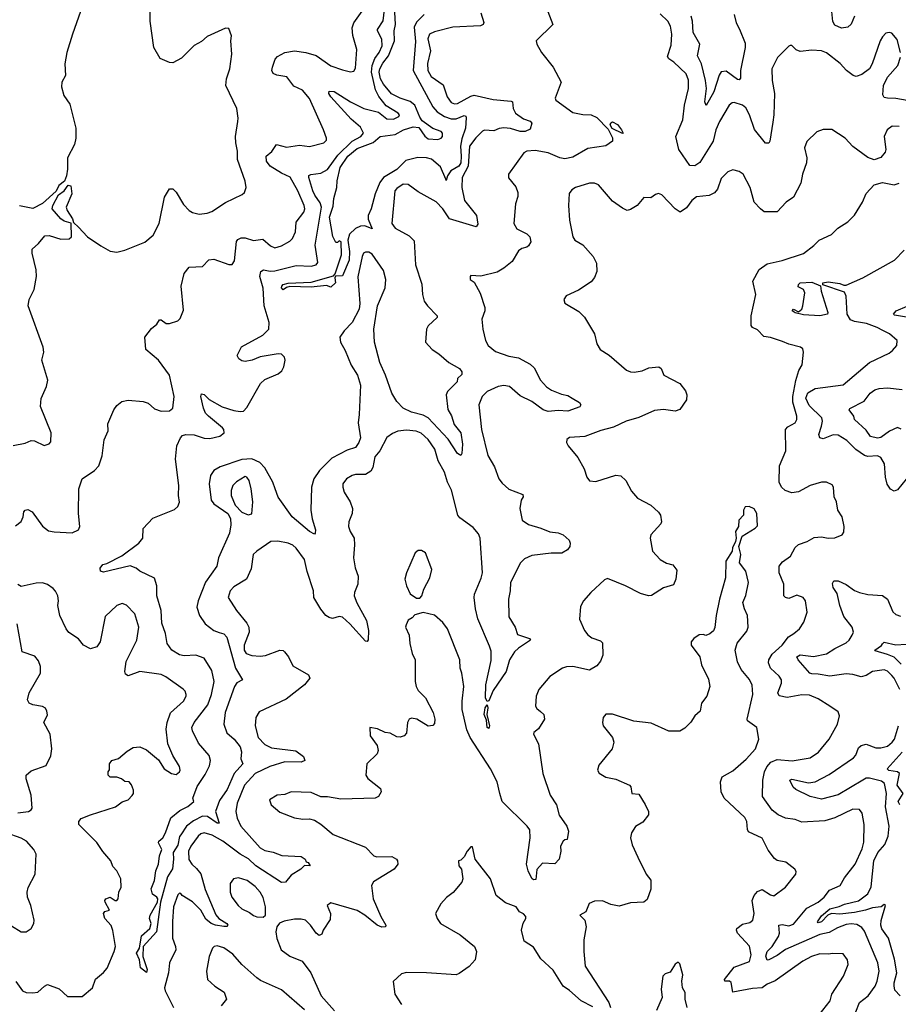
# Model space of a CAD drawing. Extents: x 2056909 to 2160450, y 827444 to 1016825.
# Tile 159 of 256: x 2127776 to 2133111, y 879394 to 885374. Entities that reach past the tile are written whole.
import ezdxf

# ---------------------------------------------------------------- set-up
doc = ezdxf.new("R2010")
doc.units = 0

msp = doc.modelspace()

# ---------------------------------------------------------------- linework, layer by layer
at = {"layer": '0CON10XD'}
for points in [[(2128216, 885625), (2128095.8, 885285), (2128062.5, 885175), (2128050, 885105), (2128052.9, 885035), (2128031.5, 884995), (2128030, 884965), (2128043.2, 884913.2), (2128080.8, 884860.8), (2128116, 884715), (2128115.7, 884655), (2128108, 884615), (2128065.8, 884534.2), (2128066, 884466), (2128059.4, 884425), (2128047.6, 884392.4), (2128012.7, 884367.3), (2127997.5, 884332.5), (2127913.2, 884256.8), (2127855, 884226.2), (2127775, 884243.3)], [(2129100.6, 884755), (2129102.9, 884775), (2129093.4, 884833.4), (2129028.1, 884975), (2129031.4, 885015), (2129052, 885075), (2129063.3, 885165), (2129057.5, 885245), (2129062.5, 885275), (2129045, 885320), (2129025, 885322.5), (2128915, 885272), (2128879.7, 885240.3), (2128835, 885217.5), (2128759.1, 885140.9), (2128705, 885111.1), (2128685, 885112.9), (2128627.6, 885137.6), (2128590.5, 885205), (2128567.3, 885365), (2128568.1, 885475)], [(2130956, 885495), (2131012.5, 885345), (2130912.5, 885245), (2130916.2, 885225), (2130944.4, 885175), (2131014.2, 885085), (2131063.8, 884995), (2131026.7, 884896.7), (2131031.2, 884885), (2131135, 884810), (2131195, 884797.1), (2131246.4, 884796.4), (2131280.6, 884780.6), (2131348.9, 884708.9), (2131375.4, 884655.4), (2131375.7, 884635), (2131335, 884607.5), (2131225, 884592.1), (2131135, 884538.9), (2131085, 884528.9), (2131056, 884535), (2130985, 884564.6), (2130905, 884578.9), (2130855.7, 884574.3), (2130836.7, 884565), (2130743.8, 884435), (2130744.1, 884414.1), (2130787.6, 884357.6), (2130800.6, 884325), (2130800.9, 884299.1), (2130785.6, 884254.4), (2130775.8, 884135), (2130794.5, 884104.5), (2130855, 884074), (2130873.8, 884055), (2130878.6, 884025), (2130865, 884000), (2130855, 883991.2), (2130825, 883984.2), (2130805, 883969.4), (2130765.4, 883904.6), (2130716, 883864), (2130675, 883841.1), (2130575, 883816.7), (2130515, 883820), (2130510, 883815), (2130510, 883795), (2130535, 883780), (2130572.7, 883712.7), (2130599.2, 883625), (2130599.2, 883605), (2130581.9, 883555), (2130588.1, 883495), (2130604.4, 883424.4), (2130620, 883395), (2130665, 883358.1), (2130745, 883330), (2130805, 883320.6), (2130875, 883281.4), (2130899.8, 883259.8), (2130937.5, 883185), (2130975, 883144.4), (2131005, 883124.6), (2131065, 883098.9), (2131105, 883090.8), (2131131.2, 883075), (2131175, 883048), (2131182, 883035), (2131176.7, 883023.3), (2131105, 882996.8), (2131045, 883000.8), (2130985, 882994.1), (2130954.3, 883005), (2130885.6, 883055.6), (2130815, 883089.1), (2130750, 883145), (2130715, 883152), (2130680, 883145), (2130614, 883116), (2130584.6, 883085), (2130564.4, 883035), (2130580.8, 882885), (2130617.4, 882727.4), (2130658.1, 882658.1), (2130685.5, 882585.5), (2130705, 882558), (2130745, 882522.5), (2130830.7, 882490.7), (2130833.3, 882475), (2130821.2, 882455), (2130813.3, 882405), (2130825.8, 882335), (2130865, 882307.5), (2130940, 882285), (2130995, 882264.2), (2131045, 882257.1), (2131075.7, 882245.7), (2131113.1, 882213.1), (2131118.6, 882195), (2131115.7, 882175), (2131102, 882155), (2131067.2, 882132.8), (2131003.7, 882133.7), (2130885, 882120), (2130841.1, 882098.9), (2130817.5, 882075), (2130756.4, 881955), (2130754.6, 881905.4), (2130744.5, 881854.5), (2130746.6, 881746.6), (2130784.4, 881685), (2130799.1, 881639.1), (2130871.2, 881615), (2130878, 881605), (2130803.5, 881556.5), (2130780.9, 881535), (2130749.4, 881485), (2130730, 881415), (2130649.8, 881300.2), (2130625, 881238), (2130615, 881232.5), (2130604.1, 881255), (2130606.1, 881335), (2130638.7, 881481.3), (2130637.7, 881537.7), (2130629.3, 881569.3), (2130556.9, 881735), (2130542.9, 881795), (2130536.2, 881865), (2130538.2, 881885), (2130578.3, 881981.7), (2130585.7, 882014.3), (2130572.7, 882225), (2130560.6, 882250.6), (2130528.9, 882288.9), (2130448.4, 882348.4), (2130435.4, 882365), (2130397.1, 882517.1), (2130373.4, 882565), (2130355, 882625.5), (2130317.1, 882695), (2130296.4, 882766.3), (2130255, 882824.4), (2130212.8, 882862.8), (2130183.9, 882873.9), (2130125, 882880.4), (2130072.5, 882875), (2130039.3, 882860.7), (2130004.6, 882835.4), (2129962.9, 882755), (2129931.5, 882718.5), (2129920, 882655), (2129907.8, 882632.2), (2129875, 882612.5), (2129815, 882611.1), (2129793.8, 882605), (2129760, 882585), (2129738.6, 882555), (2129736.9, 882535), (2129745, 882503.3), (2129782.5, 882445), (2129795.8, 882405), (2129794.3, 882375), (2129774.4, 882325), (2129771.4, 882295), (2129781.9, 882265), (2129806.5, 882225), (2129809.5, 882185), (2129803.1, 882105), (2129812.5, 882045), (2129831.5, 881995), (2129829.5, 881945), (2129808.6, 881895), (2129806.7, 881875), (2129822.4, 881832.4), (2129881.5, 881725), (2129894.4, 881665), (2129892.3, 881607.7), (2129885, 881596.7), (2129875, 881600), (2129780.6, 881705), (2129735, 881744.3), (2129715, 881748.6), (2129675, 881737.5), (2129655, 881742.5), (2129635, 881755.6), (2129603.6, 881793.7), (2129560.9, 881865), (2129560.4, 881905), (2129521.8, 882021.8), (2129506, 882095), (2129455, 882164.3), (2129435, 882181.4), (2129405, 882194), (2129343.6, 882206.4), (2129300, 882205), (2129215, 882146.7), (2129194.2, 882125.8), (2129181.7, 882038.3), (2129152.5, 881975), (2129075, 881930), (2129054, 881905), (2129042.5, 881865), (2129091.4, 881785), (2129155, 881709.2), (2129167.1, 881685), (2129168.1, 881655), (2129137.7, 881575), (2129139.1, 881545), (2129150, 881525), (2129185, 881511.5), (2129235, 881507.8), (2129268, 881512), (2129355, 881544.3), (2129375, 881542.5), (2129384.5, 881534.5), (2129407.1, 881505), (2129435, 881450), (2129530, 881395), (2129537.5, 881375), (2129504.3, 881335), (2129393.5, 881246.5), (2129229.7, 881170.3), (2129208.8, 881135), (2129205.8, 881085), (2129224.5, 881014.5), (2129265, 880971.4), (2129305, 880952.1), (2129453.2, 880933.2), (2129499.5, 880899.5), (2129506.7, 880875), (2129485.6, 880864.4), (2129385, 880865.9), (2129295, 880839.1), (2129204.6, 880795.4), (2129139.7, 880725), (2129095.4, 880615), (2129088.5, 880565), (2129095.3, 880525), (2129118.8, 880475), (2129235, 880343.3), (2129265, 880327.5), (2129315, 880318.2), (2129368.3, 880298.3), (2129485, 880291.9), (2129508.8, 880275), (2129515, 880260), (2129527.5, 880255), (2129540, 880235), (2129505, 880237.5), (2129483.3, 880215), (2129425, 880179.2), (2129390, 880135), (2129365, 880133.1), (2129210.3, 880235), (2129165, 880277.3), (2129115, 880305.6), (2129009.6, 880385), (2128945, 880420.6), (2128895, 880434.6), (2128875, 880428.5), (2128860, 880415), (2128815, 880354.5), (2128800.8, 880325), (2128802.4, 880272.4), (2128820.8, 880245), (2128849.5, 880219.5), (2128876.5, 880186.5), (2128901.4, 880091.4), (2128966.4, 879936.4), (2128984.3, 879914.3), (2129034.3, 879885), (2129039.2, 879875), (2129032.9, 879867.1), (2129015, 879865.5), (2128965, 879874), (2128937.9, 879885), (2128905, 879910.4), (2128875.5, 879965.5), (2128825, 880016.5), (2128761.2, 880055), (2128755, 880066.7), (2128745, 880068.8), (2128735, 880058), (2128708.8, 879985), (2128703.4, 879896.6), (2128703.7, 879795), (2128722.3, 879745), (2128723.1, 879725), (2128685.6, 879645), (2128679.3, 879585), (2128654.4, 879495), (2128658.5, 879475), (2128709.6, 879375)], [(2132844.5, 885395.5), (2132825, 885346.7), (2132805, 885328), (2132765, 885322.9), (2132725, 885340), (2132713.6, 885363.6), (2132700.4, 885485)], [(2127749.8, 882300.2), (2127783.8, 882326.2), (2127797.3, 882355), (2127800.9, 882385), (2127809.2, 882395), (2127825, 882400), (2127852, 882385), (2127915, 882298), (2127950.3, 882270.3), (2127985, 882262.9), (2128095, 882258), (2128132.5, 882275), (2128141.2, 882295), (2128132.5, 882375), (2128134.2, 882525), (2128154.2, 882585), (2128230, 882635), (2128255.7, 882665), (2128276.9, 882725), (2128288.8, 882821.2), (2128312.7, 882877.3), (2128311.7, 882918.3), (2128347.5, 883005), (2128365, 883031.2), (2128395, 883055.8), (2128435, 883062.9), (2128525, 883055.7), (2128555, 883044.4), (2128595, 883009.5), (2128635, 882996.7), (2128685, 882998.6), (2128706.4, 883013.6), (2128713.5, 883085), (2128685.5, 883215), (2128618.2, 883305), (2128541.4, 883371.4), (2128536, 883445), (2128575, 883498.5), (2128608.1, 883525), (2128625, 883550), (2128635, 883550), (2128665, 883528.8), (2128685, 883528.8), (2128735, 883543.8), (2128750.5, 883559.5), (2128769.7, 883610.3), (2128756.5, 883755), (2128775, 883832), (2128805, 883870), (2128885.9, 883874.1), (2128923.3, 883915), (2128955, 883918.6), (2129045, 883886), (2129065, 883886.2), (2129080.9, 883909.1), (2129092.5, 884027.5), (2129100.5, 884039.5), (2129121.4, 884048.6), (2129145, 884048.7), (2129195, 884032.4), (2129251.3, 884041.3), (2129299.4, 883999.4), (2129325, 883988.9), (2129365, 884000), (2129415, 884028.1), (2129432.9, 884045), (2129451.1, 884085), (2129454.5, 884145), (2129500.9, 884205), (2129506.9, 884225), (2129503.3, 884245), (2129465, 884334.3), (2129418.1, 884418.1), (2129365, 884441.5), (2129295.6, 884485), (2129273.8, 884515), (2129272.2, 884545), (2129306.9, 884573.1), (2129335, 884615.7), (2129395, 884600), (2129475, 884610.7), (2129535, 884603.1), (2129622.5, 884625), (2129637.7, 884642.3), (2129638.8, 884655), (2129620.8, 884705), (2129534.5, 884895), (2129491.9, 884945), (2129440.9, 884970.9), (2129397.6, 885027.6), (2129337, 885037), (2129315, 885046.7), (2129306.2, 885065), (2129310, 885085), (2129327, 885133), (2129340.5, 885149.5), (2129385, 885174.4), (2129445, 885185.4), (2129514.1, 885174.1), (2129575.9, 885155.9), (2129665, 885093.6), (2129735, 885068.6), (2129785, 885056), (2129805, 885061.2), (2129815, 885080), (2129822.4, 885192.4), (2129797.8, 885277.8), (2129793.8, 885325), (2129803.8, 885355), (2129854.7, 885425.3)], [(2128755, 880424), (2128746.5, 880413.5), (2128735, 880360.8), (2128706.9, 880315), (2128710, 880275), (2128702.8, 880217.2), (2128672.5, 880167.5), (2128630.8, 880015), (2128606.1, 879833.9), (2128525.6, 879745), (2128524.3, 879684.3), (2128550, 879605), (2128545, 879586.2), (2128509.2, 879615), (2128503.1, 879665), (2128485.6, 879705), (2128503.1, 879735), (2128515, 879810.8), (2128566.5, 879855), (2128574.2, 879884.2), (2128564.2, 879915), (2128568.1, 879935), (2128612.5, 880015), (2128614.2, 880035), (2128609.2, 880045), (2128582.6, 880062.6), (2128573.5, 880095), (2128594.4, 880145), (2128601.4, 880205), (2128617.8, 880245), (2128625, 880296.2), (2128638.5, 880335), (2128618.8, 880375), (2128620, 880385), (2128645, 880404), (2128661.2, 880435), (2128692.7, 880527.3), (2128748.5, 880571.5), (2128795.7, 880595), (2128832.5, 880625), (2128826.7, 880645), (2128854, 880716), (2128901.3, 880788.7), (2128927.6, 880842.4), (2128933.9, 880875), (2128927.1, 880905), (2128860.8, 880980.8), (2128824.2, 881055), (2128821.2, 881075), (2128836, 881105), (2128917.1, 881212.9), (2128940.6, 881275), (2128956.5, 881355), (2128942.2, 881422.2), (2128895, 881495.6), (2128845, 881515.3), (2128775, 881510.8), (2128745, 881517.1), (2128700.4, 881545), (2128671.8, 881585), (2128660.8, 881645), (2128638.8, 881708.8), (2128634.1, 881785), (2128608.7, 881875), (2128609.3, 881935), (2128595, 881982.5), (2128505, 882023.5), (2128482.9, 882042.9), (2128447.4, 882057.4), (2128285, 882018.1), (2128266.7, 882025), (2128263.6, 882043.6), (2128280, 882065), (2128305, 882070.8), (2128395, 882116.9), (2128499.4, 882195), (2128523.3, 882225), (2128525.6, 882284.4), (2128583.9, 882346.1), (2128715, 882398), (2128735, 882416.7), (2128746.7, 882443.3), (2128739.2, 882485), (2128742.5, 882545), (2128720.8, 882705), (2128730.4, 882785), (2128751.8, 882835), (2128765, 882848.1), (2128785.3, 882855.3), (2128835, 882852.9), (2128895, 882832.9), (2128929.3, 882829.3), (2128990.8, 882845), (2129017.1, 882865), (2129015.6, 882885), (2129008.1, 882895), (2128921.1, 882965), (2128904.6, 882985), (2128891.8, 883015), (2128875.8, 883085), (2128878.8, 883101.2), (2128895, 883098), (2128926.2, 883066.2), (2129005, 883023.3), (2129075, 883000.5), (2129115, 882993.3), (2129135, 882997.1), (2129155, 883017.5), (2129237.1, 883165), (2129265, 883187.9), (2129345, 883223.6), (2129368.1, 883241.9), (2129380, 883265), (2129387.3, 883305), (2129383.6, 883325), (2129365, 883342.9), (2129345, 883344.6), (2129235, 883326.2), (2129186.9, 883306.9), (2129145, 883298.5), (2129125, 883302.2), (2129106, 883315), (2129096.2, 883335), (2129122.1, 883387.9), (2129252.8, 883457.2), (2129287.8, 883495), (2129289.6, 883535), (2129259.8, 883635), (2129253.3, 883743.3), (2129233.2, 883815), (2129239.4, 883845), (2129255.5, 883854.5), (2129296.9, 883846.9), (2129325, 883848.8), (2129455, 883880.8), (2129545, 883877.5), (2129575, 883884.6), (2129585, 883900), (2129570.6, 884005), (2129607.9, 884235), (2129600.8, 884260.8), (2129567.3, 884307.3), (2129554.8, 884334.8), (2129530.9, 884415), (2129532.1, 884427.9), (2129542.5, 884432.5), (2129605, 884442.5), (2129645, 884464.2), (2129708.1, 884551.9), (2129793.5, 884636.5), (2129846.6, 884665), (2129862.6, 884685), (2129845, 884720.3), (2129788.6, 884768.6), (2129664.4, 884905), (2129653.1, 884925), (2129655, 884940), (2129685, 884937.3), (2129785.2, 884875.1), (2129865, 884834.2), (2129955, 884811.1), (2130005, 884771.5), (2130045, 884770), (2130078, 884785), (2130081.2, 884795), (2130074, 884805), (2130001.2, 884851.2), (2129957.1, 884907.1), (2129936.7, 884946.7), (2129911.8, 885055), (2129915.7, 885095), (2129931.9, 885138.1), (2129959.2, 885175), (2129975.7, 885215), (2129975.3, 885255), (2129947.9, 885305), (2129948.2, 885315), (2129982.8, 885367.2), (2129990, 885435)], [(2130576.7, 885415), (2130593, 885357), (2130590, 885345), (2130573.9, 885336.1), (2130405, 885327.9), (2130295, 885299.1), (2130264.6, 885285.4), (2130253, 885257), (2130270, 885185), (2130252.3, 885107.7), (2130254.7, 885065), (2130275, 885028.5), (2130347.2, 884977.2), (2130371.1, 884905), (2130395, 884871.5), (2130415, 884861.8), (2130435, 884864.6), (2130515, 884909.7), (2130535, 884915.3), (2130649.9, 884889.9), (2130759.5, 884879.5), (2130768.8, 884875), (2130771.8, 884835), (2130786.2, 884805), (2130835, 884772.4), (2130875, 884757.3), (2130885.2, 884745.2), (2130875, 884709.4), (2130845.5, 884694.5), (2130815, 884694), (2130755, 884713.1), (2130715, 884717.2), (2130686.9, 884713.1), (2130655, 884699.1), (2130597.4, 884702.6), (2130585, 884697.5), (2130545, 884656.7), (2130507.2, 884605), (2130498.4, 884485), (2130461.4, 884415), (2130459.7, 884355), (2130477.3, 884275), (2130548.9, 884185), (2130557.8, 884132.2), (2130547.5, 884115), (2130385, 884163.9), (2130345, 884225.6), (2130305, 884267.1), (2130195, 884327.5), (2130135, 884373.1), (2130105, 884374.4), (2130065, 884348.6), (2130054.5, 884335), (2130034.6, 884135), (2130055, 884106.9), (2130140, 884060), (2130170.8, 884030.8), (2130180, 883885), (2130217.8, 883767.8), (2130220.9, 883705), (2130231.5, 883665), (2130252.5, 883635), (2130310.8, 883575), (2130310, 883565), (2130256.2, 883515), (2130246, 883495), (2130240, 883415), (2130280.8, 883370.8), (2130320, 883345), (2130381.1, 883291.1), (2130446.2, 883255), (2130461.2, 883235), (2130460.7, 883219.3), (2130433.3, 883195), (2130431.2, 883175), (2130372.5, 883115), (2130365.6, 883095), (2130376.2, 883006.2), (2130397.7, 882967.7), (2130413.1, 882915), (2130453.6, 882865), (2130464.2, 882795), (2130461.2, 882738.8), (2130455, 882727.5), (2130435, 882740), (2130377, 882827), (2130256, 882956), (2130225, 882972.9), (2130155, 882991.1), (2130105, 883013.4), (2130065.3, 883055), (2130036.2, 883105), (2129997.3, 883215), (2129962.4, 883292.4), (2129929.7, 883415), (2129926.1, 883493.9), (2129947.3, 883635), (2129994.3, 883745), (2129999.8, 883795), (2129985, 883850.9), (2129915, 883949.2), (2129895, 883961.2), (2129875, 883962.7), (2129862.7, 883955), (2129854.3, 883935.7), (2129828.3, 883811.7), (2129840.6, 883649.4), (2129836.2, 883615), (2129794.4, 883535.6), (2129746, 883485), (2129720.4, 883445), (2129722.9, 883415), (2129752.6, 883365), (2129789.1, 883275), (2129826.3, 883215), (2129844.2, 883155), (2129837.9, 882975), (2129830.9, 882925), (2129844.6, 882835), (2129834.6, 882805), (2129815, 882774.6), (2129765, 882760), (2129670.1, 882709.9), (2129596.5, 882635), (2129561.2, 882585), (2129547.2, 882535), (2129543.8, 882395), (2129551.9, 882341.9), (2129571.4, 882275), (2129570, 882255), (2129565, 882250), (2129535, 882265.8), (2129430, 882355), (2129345, 882474.3), (2129326.8, 882525), (2129311.8, 882565), (2129265, 882651.1), (2129233.1, 882685), (2129185, 882707), (2129125, 882702.1), (2128992.2, 882657.8), (2128955, 882635.4), (2128934.2, 882605), (2128926.2, 882555), (2128938.8, 882455), (2128953.9, 882433.9), (2129040.3, 882375), (2129056.3, 882345), (2129058.2, 882305), (2129049.2, 882255), (2128982.3, 882105), (2128973, 882055), (2128902.9, 881957.1), (2128859.5, 881845), (2128851.5, 881805), (2128867.5, 881755), (2128902.3, 881705), (2128954.2, 881664.2), (2128987.3, 881652.8), (2129015, 881642.9), (2129033.2, 881623.2), (2129085.1, 881435.1), (2129129.2, 881365), (2129095, 881345.4), (2129080.6, 881325), (2129023.9, 881166.1), (2129015.3, 881095), (2129033.5, 881043.5), (2129077.8, 881005), (2129115, 880958.6), (2129122.4, 880927.6), (2129118.1, 880885), (2129130, 880855), (2129077.7, 880795), (2129035, 880697.9), (2128989, 880631), (2128964.6, 880565), (2128986.4, 880493.6), (2128975, 880493.8), (2128915.2, 880535.2), (2128885, 880537.1), (2128831, 880509), (2128789.2, 880475), (2128755, 880424)], [(2130315, 884645.6), (2130335, 884654.4), (2130342.9, 884665), (2130343.1, 884685), (2130335, 884694.3), (2130285, 884712.4), (2130220.2, 884760.2), (2130205, 884782.2), (2130175.1, 884855.1), (2130146.1, 884876.1), (2130086.7, 884896.7), (2130033.9, 884923.9), (2129985, 884981.4), (2129966.6, 885015), (2129958.2, 885055), (2129961.6, 885075), (2129980.2, 885109.8), (2130015.5, 885154.5), (2130051.2, 885245), (2130049.7, 885305), (2130056.7, 885345), (2130051.6, 885455)], [(2130231.8, 885405), (2130185, 885358.9), (2130171.6, 885328.4), (2130178.9, 885241.1), (2130164.3, 885064.3), (2130284.4, 884844.4), (2130309.7, 884815), (2130354.9, 884784.9), (2130395, 884771.2), (2130425, 884770.6), (2130475, 884791.3), (2130485, 884786.9), (2130487.4, 884777.4), (2130483, 884715), (2130460.1, 884649.9), (2130451.6, 884605), (2130457.2, 884545), (2130454.1, 884505), (2130442.6, 884485), (2130393.2, 884455), (2130372.5, 884425), (2130365, 884397.5), (2130362.5, 884405), (2130329.9, 884479.9), (2130276.6, 884526.6), (2130245, 884534.8), (2130193.4, 884536.6), (2130120.7, 884519.3), (2130065, 884463.7), (2129985.7, 884414.3), (2129962.7, 884385), (2129933.9, 884316.1), (2129910.4, 884225), (2129890.9, 884185), (2129892.1, 884162.1), (2129916.4, 884103.6), (2129871.2, 884121.2), (2129845, 884120.5), (2129813.8, 884106.2), (2129779.2, 884070.8), (2129768.2, 884035), (2129778.9, 883965), (2129776.6, 883913.4), (2129735, 883817.5), (2129693, 883817), (2129688.8, 883805), (2129692.5, 883775), (2129665, 883750), (2129638.8, 883758.8), (2129545, 883748.6), (2129415, 883752.5), (2129395, 883747.1), (2129375, 883732.5), (2129365.6, 883745), (2129366.7, 883755), (2129375, 883765.3), (2129405, 883774.4), (2129545, 883780.4), (2129681.2, 883818.8), (2129690.5, 883829.5), (2129730, 883945), (2129727.5, 884025), (2129715, 884030), (2129705, 884020), (2129695, 884020), (2129676.4, 884056.4), (2129656.5, 884175), (2129678.8, 884241.2), (2129682.8, 884287.2), (2129701.4, 884355), (2129702.5, 884395), (2129722.1, 884475), (2129768.5, 884545), (2129825, 884591.3), (2129922.4, 884627.6), (2129965, 884663.3), (2130055, 884675.6), (2130107.1, 884705), (2130165, 884723.3), (2130198.4, 884718.4), (2130235, 884666.8), (2130255, 884650.3), (2130315, 884645.6)], [(2131747.8, 885115), (2131717.1, 885135), (2131709.7, 885149.7), (2131730.5, 885219.5), (2131736.2, 885285), (2131727.9, 885335), (2131711.5, 885365), (2131665, 885408.9)], [(2132113.1, 885405), (2132125.6, 885355), (2132147, 885317), (2132180.2, 885230.2), (2132180, 885205), (2132151.8, 885065), (2132151.9, 885018.1), (2132145, 885009.2), (2132135, 885011.1), (2132065, 885060.6), (2132035, 885057.5), (2132023.1, 885036.9), (2131991.1, 884935), (2131945, 884853.3), (2131935.7, 884875.7), (2131945.4, 884955), (2131939.8, 885005), (2131915.6, 885105.6), (2131892, 885155), (2131904.6, 885225), (2131864.6, 885295), (2131862, 885365), (2131853.2, 885395)], [(2133124.3, 885175), (2133103, 885253), (2133071.2, 885291.2), (2133055, 885296.2), (2133035, 885292.5), (2133015, 885270), (2133001.1, 885245), (2132951.9, 885105), (2132935, 885076), (2132888.3, 885041.7), (2132855, 885029.4), (2132836.2, 885035), (2132796.7, 885065), (2132757, 885107), (2132675, 885172.2), (2132645, 885184.4), (2132585, 885189.4), (2132515, 885181.4), (2132491.1, 885191.1), (2132465, 885216.7), (2132455, 885216.7), (2132445, 885213.3), (2132376.6, 885143.4), (2132343.1, 885075), (2132343.8, 885005), (2132358.9, 884925), (2132355.9, 884795), (2132348.9, 884751.1), (2132330.6, 884635), (2132325, 884624.2), (2132305, 884624.4), (2132237, 884707), (2132208, 884795), (2132185, 884838.1), (2132164, 884855), (2132115, 884870.5), (2132102, 884868), (2132084.4, 884855), (2132025, 884754.4), (2132003.1, 884705), (2131987.5, 884635), (2131905, 884505.7), (2131875, 884485.7), (2131845, 884488), (2131778.9, 884585), (2131760.5, 884665), (2131803.2, 884765), (2131812.9, 884855), (2131836.6, 884956.6), (2131836.8, 885006.8), (2131822.9, 885045), (2131747.8, 885115)], [(2133165, 884881.9), (2133095, 884895.4), (2133045, 884896.9), (2133025, 884901.2), (2133016.6, 884916.6), (2133021.2, 884975), (2133045.5, 885025), (2133108.6, 885095), (2133124.2, 885145.8)], [(2127735, 882788.1), (2127808.3, 882801.7), (2127845, 882818.8), (2127865.8, 882815.8), (2127925, 882787.5), (2127955, 882797.5), (2127965, 882810), (2127966.2, 882865), (2127901.4, 883025), (2127905, 883072.5), (2127938.8, 883145), (2127946.2, 883185), (2127910, 883305), (2127921.4, 883355), (2127918.6, 883385), (2127827.8, 883635), (2127833.3, 883675), (2127862.7, 883735), (2127878.1, 883815), (2127875.7, 883855), (2127850.8, 883955), (2127850.8, 883979.2), (2127890, 884015), (2127928.3, 884061.7), (2127955, 884062.5), (2128025, 884040), (2128076.4, 884043.6), (2128090, 884055), (2128088.3, 884138.3), (2128045, 884150), (2128025, 884163.3), (2127973.3, 884225), (2127977.5, 884245), (2128010.9, 884309.1), (2128046.2, 884335), (2128070.5, 884369.5), (2128086.7, 884365), (2128093, 884317), (2128057.5, 884235), (2128063.9, 884213.9), (2128096.7, 884165), (2128101.7, 884141.7), (2128133.6, 884113.6), (2128187.5, 884055), (2128269.3, 883999.3), (2128325, 883968.6), (2128365, 883961.2), (2128415, 883974), (2128535, 884022), (2128585.6, 884064.4), (2128622.5, 884135), (2128654.5, 884295.5), (2128685, 884346.7), (2128705, 884346.7), (2128725, 884326.7), (2128771.1, 884251.1), (2128804, 884215), (2128825, 884202.5), (2128865, 884192.5), (2128915, 884198), (2128941.7, 884208.3), (2129025.8, 884264.2), (2129127.3, 884312.7), (2129141.2, 884325), (2129150.8, 884355), (2129145, 884392.5), (2129097.5, 884525), (2129098.6, 884575), (2129087.1, 884625), (2129085.6, 884665), (2129100.6, 884755)], [(2133115.4, 884725.4), (2133073.1, 884726.9), (2133042.2, 884705), (2133025.5, 884665), (2133035.6, 884585), (2133031.7, 884568.3), (2133005, 884535.8), (2132965, 884522.5), (2132925, 884536.2), (2132834.4, 884604.4), (2132787.5, 884655), (2132706.1, 884706.1), (2132653.6, 884706.4), (2132615, 884692.5), (2132555.7, 884634.3), (2132541.9, 884595), (2132555.6, 884535), (2132553.6, 884505), (2132528.9, 884435), (2132518.3, 884381.7), (2132475, 884296), (2132428.8, 884265), (2132375, 884207.5), (2132296.4, 884206.4), (2132274.3, 884224.3), (2132235.8, 884265.8), (2132211.9, 884355), (2132168, 884435), (2132145, 884451.2), (2132105, 884461.2), (2132075, 884450), (2132035, 884410), (2132012.5, 884345), (2131995, 884321.5), (2131963.1, 884306.9), (2131885, 884297.9), (2131856.5, 884275), (2131825, 884231.1), (2131785.8, 884204.2), (2131755, 884224.4), (2131675, 884310), (2131655, 884317.5), (2131637.3, 884312.7), (2131608.6, 884291.4), (2131565, 884294), (2131524.5, 884245.5), (2131485, 884220.8), (2131465, 884215.8), (2131435, 884229.2), (2131375, 884270.8), (2131290.3, 884370.3), (2131265, 884380.8), (2131235, 884380.8), (2131150, 884355), (2131128.8, 884341.2), (2131112.7, 884317.3), (2131108, 884245), (2131113.9, 884156.1), (2131133.8, 884055), (2131146.7, 884035), (2131195.5, 884005.5), (2131258, 883935), (2131278, 883895), (2131280, 883845), (2131265, 883808), (2131245, 883781.4), (2131169.3, 883730.7), (2131094.1, 883695.9), (2131080, 883675), (2131085, 883652.5), (2131170.5, 883600.5), (2131205, 883566.7), (2131266, 883465), (2131280, 883405), (2131300.3, 883370.3), (2131355.6, 883335.6), (2131460, 883245), (2131485, 883234.2), (2131507.3, 883232.7), (2131555, 883241.4), (2131595, 883259.4), (2131656.4, 883266.4), (2131670, 883255), (2131687.5, 883215), (2131785, 883163.3), (2131819.5, 883119.5), (2131826.2, 883095), (2131823.8, 883065), (2131784.1, 883005.9), (2131755, 882996.2), (2131685, 883005.6), (2131630.5, 882999.5), (2131535, 882957.3), (2131458.8, 882935), (2131381.4, 882898.6), (2131305, 882878.9), (2131207.3, 882842.7), (2131114.2, 882835.8), (2131097.5, 882825), (2131096.7, 882805), (2131106.2, 882785), (2131163.8, 882715), (2131203.8, 882645), (2131220, 882595), (2131235, 882573.3), (2131275, 882570), (2131395, 882607.1), (2131425, 882604), (2131456, 882575), (2131490.2, 882510.2), (2131527.3, 882467.3), (2131607.5, 882425), (2131655, 882383.3), (2131666.2, 882365), (2131673.8, 882325), (2131668.8, 882311.2), (2131608.8, 882245), (2131603.8, 882225), (2131618.8, 882145), (2131664.4, 882094.4), (2131702.7, 882072.7), (2131742.3, 882062.3), (2131765, 882030), (2131760.8, 881975), (2131745, 881942), (2131685, 881922.9), (2131612.6, 881877.4), (2131594.6, 881874.6), (2131545, 881888.1), (2131455, 881935.5), (2131345, 881979.6), (2131327.6, 881972.4), (2131244.6, 881895.4), (2131200, 881845), (2131180.9, 881809.1), (2131173.9, 881733.9), (2131205.7, 881665), (2131225, 881637.5), (2131250.2, 881620.2), (2131301.9, 881601.9), (2131315, 881590), (2131316.7, 881515), (2131302.7, 881477.2), (2131280.9, 881449.1), (2131235.8, 881424.2), (2131135, 881444.6), (2131095, 881443.3), (2131071.4, 881435), (2130995, 881384), (2130928, 881305), (2130911.2, 881265), (2130908, 881205), (2130915, 881191.2), (2130938.3, 881171.7), (2130957.5, 881155), (2130963.3, 881125), (2130925, 881066.7), (2130897.5, 881045), (2130896.2, 881035), (2130925.7, 880975), (2130951.5, 880795), (2130995.8, 880665), (2131034.5, 880604.5), (2131052.1, 880542.1), (2131098, 880475), (2131107.5, 880445), (2131100, 880395), (2131085, 880392.5), (2131076.1, 880383.9), (2131058.8, 880355), (2131062, 880325), (2131051.2, 880275), (2131025, 880246.7), (2130949.3, 880250.7), (2130915, 880212.5), (2130908.8, 880151.2), (2130895, 880150.8), (2130885, 880158.8), (2130862.2, 880205), (2130853.5, 880245), (2130876.2, 880405), (2130872.7, 880452.7), (2130857.8, 880475), (2130706.1, 880625), (2130691.6, 880675), (2130674.1, 880745), (2130635, 880824.4), (2130510.6, 881015), (2130490.5, 881060.5), (2130463.3, 881185), (2130462.5, 881235), (2130473.4, 881323.4), (2130461.2, 881405), (2130450, 881435), (2130448.8, 881485), (2130374.2, 881674.2), (2130345, 881713.3), (2130295, 881757.5), (2130225, 881772.5), (2130175, 881760), (2130159.3, 881740.7), (2130134, 881726), (2130121.7, 881698.3), (2130118.8, 881685), (2130140, 881635), (2130144, 881585), (2130159.2, 881525), (2130177.1, 881485), (2130177.3, 881355), (2130182.5, 881325), (2130195, 881300), (2130239.2, 881255)], [(2131435, 884682), (2131372.3, 884712.3), (2131361.4, 884735), (2131365, 884746.7), (2131375, 884752.5), (2131406.5, 884736.5), (2131430.8, 884705), (2131440, 884685), (2131435, 884682)], [(2132852.1, 879347.9), (2132875, 879404.5), (2132927.2, 879445), (2132969.6, 879505), (2132982.3, 879535), (2132994.5, 879594.5), (2132985.4, 879645), (2132905, 879837.3), (2132889.8, 879859.8), (2132859, 879879), (2132825, 879883.7), (2132795, 879878.7), (2132741.4, 879858.6), (2132690.8, 879829.2), (2132635, 879817.6), (2132425, 879727.7), (2132375, 879689.7), (2132325, 879664.4), (2132315, 879662.5), (2132305.7, 879685.7), (2132314.4, 879715.6), (2132345.3, 879745), (2132384.2, 879805), (2132388.4, 879825), (2132384.6, 879875.4), (2132405, 879879.1), (2132445, 879871.2), (2132475, 879880), (2132555, 879978.2), (2132625, 880013.8), (2132661.5, 880045), (2132693.2, 880086.8), (2132756.9, 880115), (2132785, 880162.5), (2132849.1, 880245), (2132891.5, 880338.5), (2132901.3, 880378.7), (2132903.8, 880485), (2132891.5, 880555), (2132875, 880577.8), (2132835, 880579.6), (2132725, 880525.9), (2132665, 880507.5), (2132525, 880500), (2132485, 880515.5), (2132425, 880525.4), (2132380.6, 880545), (2132345, 880573.1), (2132285.4, 880655.4), (2132288.7, 880755), (2132297.5, 880805), (2132312.9, 880837.1), (2132336.3, 880863.7), (2132375, 880879.7), (2132466.5, 880873.5), (2132575, 880890.5), (2132625.4, 880924.6), (2132690, 881005), (2132740.8, 881095), (2132753.8, 881145), (2132745, 881170), (2132695, 881204.2), (2132625, 881248.5), (2132571.7, 881271.7), (2132525, 881273.8), (2132435, 881257.3), (2132386.6, 881266.6), (2132378.9, 881285), (2132400.5, 881345), (2132401.1, 881365), (2132387.3, 881387.3), (2132335, 881434.5), (2132322.9, 881467.1), (2132324, 881486), (2132345, 881520), (2132405.4, 881575), (2132444, 881626), (2132477.1, 881645), (2132510, 881675), (2132537.1, 881715), (2132558, 881775), (2132546.7, 881845), (2132532.5, 881865), (2132495, 881877.8), (2132445, 881858.1), (2132425, 881864), (2132416, 881875), (2132415.4, 881945), (2132387.1, 882015), (2132386.9, 882055), (2132408.3, 882081.7), (2132457.1, 882115), (2132485, 882168.8), (2132503.7, 882186.3), (2132556.3, 882203.7), (2132600.7, 882229.3), (2132645, 882232.9), (2132685, 882224.3), (2132725, 882227.5), (2132770, 882245), (2132779.3, 882260.7), (2132781.2, 882295), (2132770.8, 882355), (2132744.2, 882395), (2132735.8, 882445), (2132720.8, 882475), (2132717.5, 882535), (2132709.1, 882549.1), (2132675.6, 882565.6), (2132645, 882564.3), (2132575, 882544.4), (2132505, 882505.6), (2132465, 882500), (2132424.2, 882515), (2132400.8, 882535), (2132386.7, 882565), (2132390, 882665), (2132427.5, 882755), (2132426.7, 882885), (2132439.8, 882900.2), (2132484.3, 882925), (2132495.5, 882945), (2132495.5, 882965), (2132471, 883051), (2132470.7, 883085), (2132487.8, 883182.2), (2132507.6, 883242.4), (2132527, 883277), (2132536, 883355), (2132530, 883375), (2132517.5, 883385), (2132445, 883402.9), (2132408.5, 883418.5), (2132335, 883443.1), (2132295, 883448.8), (2132255, 883490), (2132225, 883504), (2132216.8, 883516.8), (2132217.5, 883575), (2132245.5, 883705), (2132227.1, 883785), (2132265, 883857.5), (2132315, 883891.1), (2132405, 883911.2), (2132535, 883954.4), (2132597.9, 884002.1), (2132630, 884035), (2132705, 884070), (2132742.7, 884107.3), (2132805, 884146.7), (2132844.2, 884185.8), (2132892.5, 884265), (2132915, 884318), (2132965, 884370), (2133015, 884385.7), (2133085, 884370), (2133115, 884380)], [(2133185.3, 882614.7), (2133105, 882518.1), (2133085, 882510.8), (2133063, 882523), (2133042.3, 882552.3), (2133032.5, 882595), (2133026, 882676), (2133004.4, 882715), (2132985, 882725.3), (2132925, 882721.8), (2132905, 882726.2), (2132853.8, 882763.8), (2132798.8, 882818.8), (2132745, 882850.4), (2132715, 882852.5), (2132655, 882828.9), (2132633.5, 882833.5), (2132627.7, 882855), (2132645.3, 882905), (2132650, 882935), (2132646, 882955), (2132570.2, 883030.2), (2132548.5, 883075), (2132561.8, 883108.2), (2132605, 883134.6), (2132775, 883155.6), (2132935, 883292.2), (2133055, 883349.2), (2133075, 883364.2), (2133102, 883395), (2133103.8, 883425), (2133056.9, 883465), (2133015.8, 883485.8), (2132982.5, 883505), (2132918.5, 883528.5), (2132845, 883540.3), (2132821.3, 883551.3), (2132799.4, 883585), (2132794.2, 883695), (2132785, 883718.5), (2132652.5, 883762.5), (2132652.5, 883775), (2132685, 883781.2), (2132755, 883772), (2132780.4, 883760.4), (2132795, 883762.3), (2132895, 883805.7), (2133087.6, 883912.4), (2133146.8, 883973.2)], [(2132635, 883574.5), (2132535, 883581.2), (2132485, 883594), (2132466.7, 883605), (2132475, 883615.7), (2132505, 883600), (2132524.1, 883615.9), (2132532, 883635), (2132544, 883715), (2132535.9, 883735.9), (2132502, 883752), (2132503.8, 883765), (2132514.5, 883775.5), (2132585, 883780), (2132638.3, 883758.3), (2132642.5, 883725), (2132682.5, 883595), (2132680, 883585), (2132635, 883574.5)], [(2133185, 883562), (2133088.3, 883578.3), (2133082.5, 883585), (2133097.5, 883605), (2133165, 883634.3)], [(2133127.7, 882887.7), (2133105, 882897.3), (2133056.7, 882875), (2133005, 882836.9), (2132985, 882831.5), (2132942.8, 882842.8), (2132915, 882881.1), (2132845.7, 882945), (2132840.6, 882965), (2132812.9, 883005), (2132816.7, 883013.3), (2132902.9, 883057.1), (2132940.6, 883105), (2132968, 883125), (2132995, 883133.8), (2133045, 883137.9), (2133135, 883128.5)], [(2129163.6, 882366.4), (2129185, 882372.5), (2129191.9, 882445), (2129181.9, 882525), (2129168.1, 882575), (2129155.8, 882595), (2129145, 882599.2), (2129092.1, 882567.9), (2129069.2, 882545), (2129058.9, 882515), (2129060, 882485), (2129083.8, 882425), (2129125, 882382.9), (2129163.6, 882366.4)], [(2132607.4, 879302.6), (2132696.7, 879415), (2132708, 879455), (2132777.1, 879565), (2132805.8, 879635), (2132802, 879665), (2132775, 879701.2), (2132712.7, 879702.7), (2132685, 879697.8), (2132635, 879701.5), (2132584, 879685), (2132532, 879655), (2132363.7, 879536.3), (2132315, 879515.3), (2132285, 879494.7), (2132225, 879490.3), (2132105, 879467.5), (2132095, 879526.7), (2132085, 879533.8), (2132057.5, 879535), (2132056.2, 879545), (2132115, 879619.6), (2132206.7, 879653.3), (2132217.5, 879695), (2132207.4, 879747.4), (2132134.2, 879825), (2132128, 879845), (2132131.2, 879855), (2132165, 879880), (2132208.3, 879891.7), (2132226.7, 879905), (2132235.3, 879944.7), (2132223.8, 880025), (2132235.3, 880054.7), (2132255, 880078.1), (2132285, 880090.6), (2132335, 880058), (2132355, 880052), (2132426.2, 880105), (2132488, 880185), (2132490.7, 880200.7), (2132483.3, 880215), (2132426.8, 880256.8), (2132375, 880268), (2132358.9, 880278.9), (2132320.8, 880330.8), (2132283.8, 880403.8), (2132201.1, 880441.1), (2132194.5, 880455), (2132190.6, 880505), (2132178.9, 880528.9), (2132052.9, 880645), (2132034.4, 880685), (2132030.6, 880745), (2132041.4, 880775), (2132105, 880811.4), (2132187.6, 880882.4), (2132242.7, 880945), (2132264.2, 881005), (2132251.4, 881075), (2132196, 881115), (2132193.1, 881125), (2132227.1, 881275), (2132222.8, 881332.8), (2132207.4, 881367.4), (2132157.4, 881427.4), (2132134.5, 881474.5), (2132119.4, 881545), (2132132.3, 881587.7), (2132190.9, 881659.1), (2132200, 881685), (2132194, 881755), (2132176, 881795), (2132167.5, 881835), (2132184.1, 881875.9), (2132200.8, 881955), (2132185.8, 882025), (2132146.7, 882075), (2132154, 882125), (2132143.3, 882175), (2132163.6, 882236.4), (2132242.5, 882285), (2132255, 882300), (2132252.5, 882375), (2132235, 882402.5), (2132205, 882416.7), (2132180, 882415), (2132170, 882395), (2132170, 882365), (2132143.3, 882335), (2132141.2, 882295), (2132122.5, 882265), (2132126.7, 882225), (2132122.5, 882205), (2132103, 882167), (2132102.5, 882145), (2132063.8, 882085), (2132060.8, 881985), (2132024.2, 881855), (2132004.2, 881755), (2131997, 881683), (2131987.9, 881662.1), (2131966.6, 881643.4), (2131943, 881633), (2131925, 881640), (2131902.3, 881637.7), (2131870, 881615), (2131852.5, 881595), (2131852.5, 881575), (2131906.2, 881505), (2131916.1, 881456.1), (2131957.7, 881367.7), (2131966.2, 881325), (2131948, 881265), (2131915, 881222.5), (2131908, 881175), (2131875, 881145.8), (2131851.7, 881108.3), (2131815, 881070), (2131785, 881053.3), (2131717, 881053), (2131610.5, 881100.5), (2131505, 881114), (2131375, 881156), (2131335, 881156.2), (2131318.8, 881135), (2131314.2, 881105), (2131319.2, 881085), (2131376, 881015), (2131383.6, 880986.4), (2131373.3, 880945), (2131292.7, 880847.3), (2131283.3, 880815), (2131295, 880797.5), (2131335, 880773.8), (2131395, 880761.2), (2131477.5, 880725), (2131486.7, 880715), (2131492.5, 880675), (2131535, 880670), (2131573, 880607), (2131594, 880565), (2131593.8, 880545), (2131559.7, 880500.3), (2131515, 880473.3), (2131491.2, 880435), (2131484, 880405), (2131495, 880362.5), (2131528.3, 880288.3), (2131580, 880185), (2131607.9, 880147.9), (2131607.7, 880092.3), (2131585, 880031.2), (2131565, 880014.2), (2131485, 880010), (2131415, 879990.8), (2131365, 880000.8), (2131315, 880022.9), (2131265, 880020), (2131233, 880007), (2131212.5, 879955), (2131176.7, 879935), (2131207.5, 879905), (2131214.4, 879865), (2131202.1, 879785), (2131201.1, 879715), (2131210, 879625), (2131353.3, 879405), (2131364, 879375)], [(2130205, 881860), (2130217.5, 881875), (2130230, 881915), (2130265.9, 881984.1), (2130278.8, 882035), (2130240, 882135), (2130215, 882150), (2130195, 882150), (2130177.5, 882135), (2130123.8, 882015), (2130114, 881975), (2130123.8, 881935), (2130147, 881887), (2130185, 881860), (2130205, 881860)], [(2127751.8, 879531.8), (2127791.9, 879475), (2127815, 879465.5), (2127856, 879464), (2127885, 879466.7), (2127926.2, 879505), (2127945, 879514.2), (2128015, 879487.5), (2128065, 879441.5), (2128155, 879442.1), (2128217.1, 879495), (2128235, 879547.5), (2128285, 879586.7), (2128307.2, 879612.8), (2128350, 879715), (2128356.7, 879745), (2128341.4, 879841.4), (2128332, 879872), (2128292.5, 879915), (2128284.4, 879945), (2128292.6, 879957.4), (2128321.2, 879965), (2128295.6, 880015), (2128292.9, 880025), (2128298.8, 880035), (2128325, 880043.8), (2128355, 880023.8), (2128365, 880023.8), (2128373.3, 880035), (2128377.5, 880075), (2128392.5, 880105), (2128388.8, 880155), (2128366, 880205), (2128341.1, 880231.1), (2128329.2, 880265), (2128281.1, 880321.1), (2128245, 880376), (2128133.8, 880485), (2128134.2, 880505), (2128148.3, 880521.7), (2128204.6, 880545.4), (2128356.8, 880593.2), (2128397.3, 880622.7), (2128434, 880636), (2128458.8, 880661.2), (2128466, 880675), (2128465.8, 880695), (2128455, 880727.5), (2128440, 880745), (2128415, 880747.5), (2128393.6, 880763.6), (2128365, 880772.5), (2128325, 880773.3), (2128312.5, 880785), (2128312.5, 880805), (2128321.7, 880818.3), (2128320, 880855), (2128335.8, 880874.2), (2128375, 880887.5), (2128427.8, 880932.2), (2128465, 880954), (2128505, 880957.5), (2128545, 880940), (2128618.7, 880878.7), (2128653.8, 880825), (2128697.5, 880795), (2128725, 880788.8), (2128745.8, 880805), (2128750, 880815), (2128745, 880837.5), (2128706, 880905), (2128675.8, 880975), (2128665.7, 881065.7), (2128671.1, 881105), (2128691.4, 881165), (2128770, 881235), (2128786, 881265), (2128785.9, 881275.9), (2128781.2, 881295), (2128767.9, 881307.9), (2128663.6, 881383.6), (2128635, 881397.5), (2128505, 881415.6), (2128435, 881388.8), (2128418, 881398), (2128414.2, 881415), (2128422.5, 881475), (2128486.8, 881605), (2128498.7, 881685), (2128475, 881766.2), (2128425, 881818), (2128397.3, 881827.3), (2128365, 881815.6), (2128295, 881748.6), (2128264, 881595), (2128244.1, 881565.9), (2128205, 881553.8), (2128163.3, 881575), (2128132.7, 881612.7), (2128075, 881652), (2128057.5, 881675), (2128020, 881755), (2128006.7, 881815), (2128011.2, 881845), (2128007.1, 881875), (2127993.6, 881903.6), (2127978.8, 881918.8), (2127945, 881943.5), (2127915, 881952.7), (2127875, 881951.8), (2127785, 881931.8), (2127765, 881943.8)], [(2133120.8, 881305), (2133085.5, 881375), (2133071.4, 881391.4), (2133045, 881416.7), (2133024.5, 881424.5), (2132955, 881414.4), (2132915, 881390.5), (2132885, 881382.7), (2132835, 881397.3), (2132795, 881401.1), (2132695, 881386.1), (2132625, 881399.6), (2132585, 881400.8), (2132574.4, 881405), (2132501.9, 881485), (2132493.8, 881505), (2132515, 881516.2), (2132595, 881506.4), (2132675, 881523.2), (2132725, 881555.5), (2132795, 881588.5), (2132813.1, 881605), (2132831.4, 881635), (2132838.1, 881655), (2132830.6, 881685), (2132779.4, 881749.4), (2132755.3, 881815), (2132738.8, 881888.8), (2132715.8, 881925), (2132711.2, 881948.8), (2132720, 881965), (2132745, 881965.8), (2132795, 881942.5), (2132845, 881907.1), (2132875, 881895.6), (2132925, 881883.1), (2133015, 881876.9), (2133044.3, 881855), (2133078.1, 881778.1), (2133095, 881760.6), (2133125, 881751.1)], [(2127765, 880556.7), (2127830, 880565), (2127846.2, 880575), (2127851.2, 880585), (2127844.5, 880665), (2127815, 880762.5), (2127815.8, 880785), (2127845, 880811.4), (2127936.7, 880845), (2127965, 880902.5), (2127970.8, 880945), (2127960.6, 881035), (2127922.2, 881105), (2127945, 881152.5), (2127941.4, 881175), (2127931.5, 881191.5), (2127915, 881203.1), (2127855, 881212.2), (2127832.2, 881222.2), (2127823, 881243), (2127833.3, 881285), (2127901.9, 881405), (2127902.9, 881445), (2127890.3, 881480.3), (2127868.3, 881508.3), (2127790.6, 881535), (2127759.4, 881705)], [(2133128.7, 881458.7), (2133085, 881501.5), (2133045, 881519.4), (2132970, 881540), (2132968, 881545), (2133007.8, 881572.2), (2133015, 881583.3), (2133025, 881592.5), (2133095, 881576.9), (2133158, 881582)], [(2130239.2, 881255), (2130285.4, 881165.4), (2130297.1, 881125), (2130295, 881100), (2130283.6, 881086.4), (2130255, 881083.8), (2130186.2, 881125), (2130155, 881131.4), (2130141.2, 881125), (2130130.8, 881105), (2130125, 881040), (2130110, 881025), (2130085, 881016), (2130065, 881018.8), (2130025, 881040.8), (2129994.2, 881044.2), (2129947.3, 881067.3), (2129902.5, 881075), (2129904.2, 881025), (2129945.7, 880965.7), (2129952.5, 880935), (2129945.5, 880914.5), (2129883.8, 880855), (2129878, 880785), (2129888.8, 880765), (2129966.7, 880705), (2129970, 880685), (2129953.8, 880655), (2129934.3, 880645.7), (2129725, 880640.5), (2129645, 880653.1), (2129603.2, 880653.2), (2129545, 880680), (2129425, 880683.8), (2129385, 880668.8), (2129340, 880665), (2129292.5, 880635), (2129302.5, 880605), (2129355, 880561.2), (2129445, 880526.7), (2129495, 880518.8), (2129535, 880520), (2129565, 880512), (2129605, 880488.8), (2129678.8, 880425), (2129875, 880348.6), (2129925.6, 880295.6), (2129945, 880290.6), (2130035, 880290.8), (2130063.3, 880275), (2130068.8, 880265), (2130071.2, 880245), (2130048.8, 880215), (2129925, 880136.8), (2129911.6, 880115), (2129921.5, 880035), (2129968.2, 879928.2), (2129998.8, 879875), (2129996.2, 879863.8), (2129975, 879862.9), (2129946.7, 879875), (2129871.9, 879935), (2129825, 879963.5), (2129665, 880010), (2129643.3, 879995), (2129662, 879945), (2129661.2, 879908.8), (2129618.6, 879845), (2129610.7, 879819.3), (2129595, 879812.5), (2129575, 879826.7), (2129540.8, 879875), (2129511.2, 879905), (2129485, 879911.9), (2129445, 879911.9), (2129381.7, 879898.3), (2129353.9, 879886.1), (2129336.1, 879863.9), (2129330, 879835), (2129336.4, 879793.6), (2129364.3, 879725), (2129415, 879685.6), (2129490, 879655), (2129544, 879585), (2129605.6, 879445.6), (2129686.2, 879355)], [(2130625, 881068.8), (2130613.8, 881075), (2130609.3, 881119.3), (2130596.7, 881155), (2130601.9, 881195), (2130615, 881212.5), (2130619.2, 881195), (2130611.2, 881155), (2130628.6, 881085), (2130625, 881068.8)], [(2133121.1, 879445), (2133090.4, 879480.4), (2133086.1, 879506.1), (2133085.4, 879525), (2133101.9, 879585), (2133088.5, 879668.5), (2133051.5, 879795), (2133011.7, 879851.7), (2133004, 879875), (2133006.4, 879903.6), (2133033.3, 879995), (2133025, 880000), (2133007.5, 879985), (2132955, 879980.7), (2132912.5, 879965), (2132845, 879952.1), (2132755, 879940.4), (2132705, 879944.8), (2132683.7, 879936.3), (2132645, 879894.6), (2132625, 879889.2), (2132620.6, 879895), (2132645, 879931.8), (2132695, 879973.2), (2132752.5, 879987.5), (2132785, 880002.7), (2132868.1, 880021.9), (2132925.5, 880064.5), (2132945, 880106.7), (2132962.4, 880265), (2132986.3, 880315), (2133028.8, 880365), (2133048.8, 880415), (2133055.8, 880475), (2133032.7, 880592.7), (2133038.6, 880675), (2133026.8, 880735), (2133008.7, 880748.7), (2132935, 880767.8), (2132915, 880767.5), (2132895.8, 880755.8), (2132745, 880665.5), (2132645, 880640.7), (2132575, 880655.3), (2132488, 880698), (2132472.8, 880712.8), (2132451.4, 880755), (2132465, 880760.9), (2132565, 880738.4), (2132605, 880744.6), (2132691, 880789), (2132839, 880891), (2132852.7, 880907.3), (2132868.5, 880951.5), (2132885, 880966.1), (2132915, 880973.8), (2132975, 880952), (2133005, 880951.1), (2133045, 880961.5), (2133073.8, 880985), (2133087.6, 881005), (2133112.2, 881085)], [(2133120.8, 880605), (2133110.6, 880625), (2133140.5, 880675), (2133103.5, 880725), (2133117.4, 880795), (2133105, 880806.2), (2133053.8, 880813.8), (2133043.5, 880825), (2133133.9, 880925)], [(2127725, 879870.5), (2127785, 879834.2), (2127815, 879834.2), (2127846.2, 879855), (2127862, 879885), (2127864.1, 879905.9), (2127843.4, 879995), (2127823.1, 880045), (2127820, 880075), (2127827.2, 880102.8), (2127870, 880185), (2127875.5, 880305.5), (2127860.6, 880335), (2127816.9, 880385), (2127785, 880402.9), (2127694, 880435)], [(2131255, 879379.2), (2131184.5, 879414.5), (2131115, 879478), (2131075, 879504.3), (2131015, 879600.6), (2130939.8, 879669.8), (2130895, 879741.2), (2130838.3, 879778.3), (2130822.5, 879845), (2130833.1, 879886.9), (2130848.8, 879915), (2130848, 879928), (2130835, 879942.5), (2130810, 879955), (2130790, 879985), (2130725, 880010), (2130668, 880055), (2130634, 880155), (2130541.2, 880275), (2130525, 880350), (2130515, 880350), (2130492.5, 880325), (2130475, 880290), (2130455, 880270), (2130440, 880265), (2130442.5, 880235), (2130457.5, 880215), (2130463.3, 880185), (2130465.9, 880155.9), (2130460.8, 880135), (2130407.1, 880072.9), (2130367.3, 880042.7), (2130333.8, 880005), (2130300, 879945)], [(2129255, 879923.3), (2129267.5, 879935), (2129268.6, 879985), (2129255, 880043.3), (2129235, 880075.8), (2129205, 880109.4), (2129156.2, 880145), (2129105, 880161.4), (2129073.3, 880155), (2129053, 880127), (2129053.1, 880075), (2129064.3, 880045), (2129102.9, 879995), (2129125, 879974.4), (2129171.8, 879951.8), (2129195, 879933.1), (2129215, 879925.7), (2129255, 879923.3)], [(2130300, 879945), (2130310, 879915), (2130331.2, 879885), (2130451.2, 879815), (2130538, 879745), (2130549.4, 879715), (2130541.9, 879665), (2130505, 879623.3), (2130445, 879581.1), (2130425, 879573.5), (2130245, 879585.6), (2130125, 879586.2), (2130095, 879578.8), (2130042.5, 879532.5), (2130053.8, 879455), (2130095, 879393.8)], [(2129505, 879361.1), (2129365, 879481.5), (2129238.5, 879538.5), (2129215, 879554.4), (2129125.2, 879635.2), (2129070.7, 879699.3), (2129015, 879737.1), (2128975, 879748.6), (2128955.7, 879744.3), (2128946, 879735), (2128926.9, 879685), (2128910.8, 879595), (2128916.2, 879545), (2128961.2, 879505), (2129017.1, 879467.1), (2129030.8, 879425), (2128998, 879385)], [(2131828, 879375), (2131816.2, 879425), (2131817.5, 879465), (2131800, 879495), (2131796.7, 879535), (2131803, 879573), (2131785, 879640), (2131775, 879650), (2131755, 879637.5), (2131725, 879590), (2131695, 879580), (2131680, 879565), (2131670, 879485), (2131676.2, 879435), (2131642.7, 879357.3)]]:
    msp.add_lwpolyline(points, dxfattribs=at)

doc.saveas('drawing.dxf')
